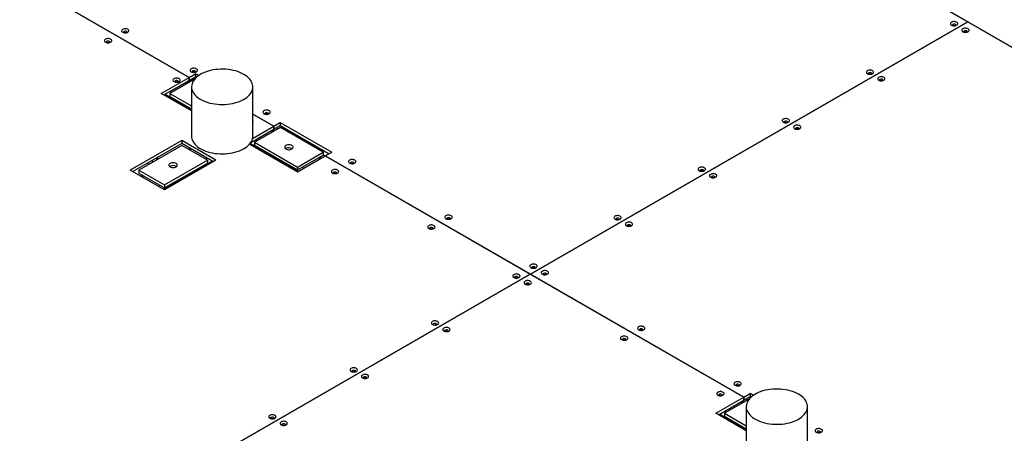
# Model space of a CAD drawing. Header units: millimetres. Extents: x 0 to 841, y 0 to 594.
# Tile 67 of 111: x 648 to 677, y 323 to 335. Entities that reach past the tile are written whole.
import ezdxf

# ---------------------------------------------------------------- set-up
doc = ezdxf.new("R2010")
doc.units = ezdxf.units.MM
doc.layers.add('TRAIT-FORT', color=4, linetype='Continuous', lineweight=25)

msp = doc.modelspace()

# ---------------------------------------------------------------- linework, layer by layer
at = {"layer": 'TRAIT-FORT', "color": 4, "linetype": 'Continuous', "lineweight": 25}
for p, q in [((656.195, 346.708), (675.981, 335.286)), ((643.055, 339.123), (652.594, 333.617)), ((652.597, 333.618), (643.058, 339.125)), ((692.681, 325.648), (670.764, 338.301)), ((662.844, 327.702), (675.981, 335.286)), ((675.981, 335.286), (662.844, 327.703)), ((675.981, 335.286), (692.681, 325.645)), ((675.981, 335.286), (675.981, 335.286)), ((651.761, 333.136), (652.594, 333.617)), ((651.838, 333.091), (652.594, 333.528)), ((652.76, 333.563), (652.019, 333.136)), ((652.518, 333.484), (652.57, 333.454)), ((652.602, 333.472), (652.55, 333.502)), ((652.594, 333.528), (652.594, 333.617)), ((652.597, 333.529), (652.594, 333.531)), ((652.597, 333.618), (652.79, 333.73)), ((652.597, 333.529), (652.79, 333.64)), ((652.597, 333.618), (652.597, 333.529)), ((652.673, 333.573), (652.725, 333.543)), ((652.884, 333.675), (652.79, 333.73)), ((652.79, 333.73), (652.79, 333.64)), ((652.819, 333.624), (652.79, 333.64)), ((652.03, 333.202), (652.082, 333.172)), ((652.67, 333.334), (652.67, 331.85)), ((654.508, 331.85), (654.508, 333.334)), ((652.67, 332.611), (651.761, 333.136)), ((651.875, 333.113), (652.67, 332.654)), ((652.019, 333.136), (652.67, 332.76)), ((652.019, 333.136), (652.019, 333.046)), ((652.019, 333.046), (652.67, 332.67)), ((655.142, 332.149), (654.508, 332.515)), ((654.508, 332.512), (655.139, 332.147)), ((654.446, 331.658), (655.139, 332.058)), ((654.5, 331.778), (655.139, 332.147)), ((655.336, 332.112), (654.565, 331.667)), ((655.063, 332.014), (655.115, 331.984)), ((655.147, 332.003), (655.095, 332.033)), ((655.139, 332.058), (655.139, 332.147)), ((655.142, 332.06), (655.139, 332.061)), ((655.142, 332.149), (655.335, 332.261)), ((655.142, 332.06), (655.335, 332.171)), ((655.142, 332.149), (655.142, 332.06)), ((655.218, 332.104), (655.27, 332.074)), ((655.335, 332.261), (656.878, 331.37)), ((655.335, 332.261), (655.335, 332.171)), ((655.335, 332.171), (656.801, 331.325)), ((656.622, 331.37), (655.336, 332.112)), ((652.374, 331.722), (650.831, 330.831)), ((653.402, 331.128), (652.374, 331.722)), ((652.374, 331.722), (652.374, 331.633)), ((654.575, 331.732), (654.627, 331.702)), ((652.374, 331.633), (650.908, 330.787)), ((652.374, 331.573), (651.088, 330.831)), ((653.325, 331.084), (652.374, 331.633)), ((653.145, 331.128), (652.374, 331.573)), ((652.624, 331.488), (652.573, 331.458)), ((652.656, 331.47), (652.605, 331.44)), ((654.408, 331.609), (655.85, 330.776)), ((654.431, 331.637), (655.886, 330.797)), ((654.565, 331.667), (655.85, 330.924)), ((654.565, 331.667), (654.565, 331.577)), ((654.565, 331.577), (655.85, 330.835)), ((655.503, 331.481), (655.492, 331.474)), ((651.6, 331.186), (651.651, 331.156)), ((651.632, 331.205), (651.683, 331.175)), ((653.402, 331.128), (651.859, 330.238)), ((651.86, 330.386), (653.145, 331.128)), ((653.145, 331.188), (653.094, 331.158)), ((653.145, 331.128), (653.145, 331.039)), ((655.85, 330.924), (656.622, 331.37)), ((655.85, 330.835), (656.622, 331.281)), ((655.85, 330.776), (656.682, 331.257)), ((656.478, 331.198), (656.529, 331.168)), ((656.561, 331.187), (656.51, 331.216)), ((656.622, 331.37), (656.622, 331.281)), ((656.622, 331.293), (656.685, 331.257)), ((656.682, 331.257), (662.841, 327.701)), ((656.685, 331.258), (656.878, 331.37)), ((656.685, 331.258), (656.685, 331.255)), ((662.844, 327.703), (656.685, 331.258)), ((651.859, 330.238), (650.831, 330.831)), ((651.088, 330.831), (651.86, 330.386)), ((651.088, 330.831), (651.088, 330.742)), ((651.387, 331.004), (651.336, 331.034)), ((651.516, 331.078), (651.465, 331.108)), ((653.299, 331.099), (651.834, 330.252)), ((651.86, 330.297), (653.145, 331.039)), ((655.85, 330.924), (655.85, 330.835)), ((655.99, 330.916), (656.041, 330.886)), ((651.088, 330.742), (651.86, 330.297)), ((651.21, 330.672), (651.159, 330.642)), ((651.242, 330.653), (651.191, 330.624)), ((651.731, 330.371), (651.679, 330.342)), ((651.86, 330.386), (651.86, 330.297)), ((650.179, 320.391), (662.841, 327.701)), ((662.841, 327.701), (650.179, 320.391)), ((662.841, 327.701), (669.248, 324.002)), ((662.841, 327.701), (662.841, 327.701)), ((662.844, 327.7), (662.844, 327.703)), ((669.251, 324.004), (662.844, 327.702)), ((662.844, 327.702), (662.844, 327.699)), ((669.251, 324.004), (669.444, 324.115)), ((669.251, 323.915), (669.444, 324.026)), ((669.539, 324.061), (669.444, 324.115)), ((669.444, 324.115), (669.444, 324.026)), ((669.473, 324.009), (669.444, 324.026)), ((668.416, 323.522), (669.248, 324.002)), ((668.493, 323.477), (669.248, 323.913)), ((669.414, 323.949), (668.673, 323.521)), ((669.173, 323.869), (669.225, 323.839)), ((669.257, 323.858), (669.205, 323.888)), ((669.248, 323.913), (669.248, 324.002)), ((669.251, 323.915), (669.248, 323.916)), ((669.251, 324.004), (669.251, 323.915)), ((669.324, 323.72), (669.324, 322.235)), ((669.327, 323.959), (669.379, 323.929)), ((671.162, 322.236), (671.162, 323.72)), ((669.324, 322.997), (668.416, 323.522)), ((668.53, 323.498), (669.324, 323.04)), ((668.673, 323.521), (668.673, 323.432)), ((668.673, 323.521), (669.324, 323.145)), ((668.673, 323.432), (669.324, 323.056)), ((668.684, 323.587), (668.736, 323.557))]:
    msp.add_line(p, q, dxfattribs=at)
at = {"layer": 'TRAIT-FORT', "color": 4, "linetype": 'Continuous', "lineweight": 25, "flags": 128}
for points in [[(675.488, 335.187), (675.51, 335.178), (675.535, 335.172), (675.562, 335.169), (675.589, 335.17), (675.615, 335.176), (675.638, 335.185), (675.656, 335.197), (675.668, 335.211), (675.674, 335.226), (675.673, 335.242), (675.666, 335.257), (675.652, 335.271), (675.632, 335.282), (675.609, 335.29), (675.583, 335.294), (675.555, 335.295), (675.529, 335.291), (675.504, 335.284), (675.484, 335.274), (675.468, 335.261), (675.459, 335.246), (675.457, 335.23), (675.461, 335.214), (675.472, 335.2), (675.488, 335.187)], [(650.602, 334.974), (650.624, 334.965), (650.649, 334.958), (650.676, 334.956), (650.703, 334.958), (650.729, 334.963), (650.752, 334.972), (650.769, 334.984), (650.782, 334.998), (650.788, 335.013), (650.787, 335.029), (650.779, 335.044), (650.765, 335.058), (650.746, 335.069), (650.723, 335.077), (650.696, 335.081), (650.669, 335.082), (650.642, 335.078), (650.618, 335.071), (650.598, 335.061), (650.582, 335.048), (650.573, 335.033), (650.57, 335.017), (650.575, 335.001), (650.585, 334.987), (650.602, 334.974)], [(650.73, 334.963), (650.732, 334.966), (650.734, 334.977), (650.729, 334.988), (650.718, 334.997), (650.702, 335.003), (650.684, 335.006), (650.665, 335.005), (650.648, 335), (650.635, 334.992), (650.627, 334.983), (650.625, 334.972), (650.628, 334.963)], [(675.617, 335.176), (675.618, 335.179), (675.62, 335.19), (675.615, 335.201), (675.604, 335.21), (675.589, 335.216), (675.57, 335.219), (675.551, 335.218), (675.534, 335.213), (675.521, 335.206), (675.513, 335.196), (675.511, 335.185), (675.515, 335.176)], [(675.829, 334.991), (675.851, 334.981), (675.876, 334.975), (675.903, 334.972), (675.93, 334.974), (675.956, 334.979), (675.978, 334.988), (675.997, 335), (676.009, 335.014), (676.015, 335.029), (676.014, 335.045), (676.006, 335.06), (675.993, 335.074), (675.973, 335.085), (675.95, 335.093), (675.923, 335.097), (675.896, 335.098), (675.869, 335.094), (675.845, 335.087), (675.824, 335.077), (675.809, 335.064), (675.8, 335.049), (675.797, 335.033), (675.802, 335.018), (675.812, 335.003), (675.829, 334.991)], [(675.957, 334.98), (675.959, 334.983), (675.961, 334.993), (675.956, 335.004), (675.945, 335.013), (675.929, 335.019), (675.911, 335.022), (675.892, 335.021), (675.875, 335.016), (675.862, 335.009), (675.854, 334.999), (675.852, 334.988), (675.855, 334.98)], [(650.088, 334.678), (650.109, 334.668), (650.135, 334.662), (650.162, 334.659), (650.189, 334.661), (650.215, 334.666), (650.237, 334.675), (650.255, 334.687), (650.268, 334.701), (650.274, 334.716), (650.273, 334.732), (650.265, 334.747), (650.251, 334.761), (650.232, 334.772), (650.208, 334.78), (650.182, 334.784), (650.155, 334.785), (650.128, 334.781), (650.104, 334.774), (650.083, 334.764), (650.068, 334.751), (650.059, 334.736), (650.056, 334.72), (650.06, 334.704), (650.071, 334.69), (650.088, 334.678)], [(650.216, 334.666), (650.218, 334.669), (650.219, 334.68), (650.214, 334.691), (650.204, 334.7), (650.188, 334.706), (650.17, 334.709), (650.151, 334.708), (650.134, 334.703), (650.12, 334.696), (650.112, 334.686), (650.111, 334.675), (650.114, 334.666)], [(652.659, 333.787), (652.681, 333.777), (652.706, 333.771), (652.733, 333.769), (652.76, 333.77), (652.786, 333.775), (652.808, 333.784), (652.827, 333.796), (652.839, 333.81), (652.845, 333.825), (652.844, 333.841), (652.837, 333.856), (652.822, 333.87), (652.803, 333.881), (652.78, 333.889), (652.753, 333.894), (652.726, 333.894), (652.699, 333.891), (652.675, 333.883), (652.654, 333.873), (652.639, 333.86), (652.63, 333.845), (652.627, 333.829), (652.632, 333.814), (652.642, 333.799), (652.659, 333.787)], [(654.239, 333.71), (654.182, 333.74), (654.121, 333.767), (654.057, 333.791), (653.989, 333.812), (653.918, 333.83), (653.846, 333.844), (653.771, 333.855), (653.695, 333.861), (653.618, 333.865), (653.541, 333.864), (653.464, 333.86), (653.389, 333.852), (653.314, 333.841), (653.242, 333.826), (653.172, 333.807), (653.105, 333.785), (653.041, 333.76), (652.981, 333.732), (652.926, 333.702), (652.875, 333.668), (652.829, 333.633), (652.788, 333.595), (652.754, 333.555), (652.724, 333.514), (652.701, 333.472), (652.685, 333.428), (652.674, 333.384), (652.67, 333.34), (652.673, 333.296), (652.682, 333.251), (652.697, 333.208), (652.718, 333.165), (652.746, 333.124), (652.779, 333.084), (652.818, 333.046), (652.863, 333.009), (652.913, 332.975), (652.967, 332.944), (653.026, 332.915), (653.089, 332.89), (653.155, 332.867), (653.224, 332.848), (653.296, 332.832), (653.37, 332.819), (653.445, 332.81), (653.522, 332.805), (653.599, 332.804), (653.676, 332.806), (653.752, 332.812), (653.827, 332.822), (653.9, 332.835), (653.972, 332.852), (654.04, 332.872), (654.106, 332.896), (654.167, 332.922), (654.225, 332.952), (654.279, 332.984), (654.327, 333.018), (654.37, 333.055), (654.408, 333.094), (654.44, 333.134), (654.466, 333.176), (654.486, 333.219), (654.5, 333.263), (654.507, 333.307), (654.508, 333.351), (654.502, 333.395), (654.49, 333.439), (654.472, 333.483), (654.447, 333.525), (654.417, 333.565), (654.38, 333.605), (654.338, 333.642), (654.291, 333.677), (654.239, 333.71)], [(652.787, 333.776), (652.789, 333.779), (652.791, 333.79), (652.786, 333.8), (652.775, 333.809), (652.759, 333.815), (652.741, 333.818), (652.722, 333.817), (652.705, 333.813), (652.692, 333.805), (652.684, 333.795), (652.682, 333.784), (652.685, 333.776)], [(672.963, 333.729), (672.985, 333.72), (673.01, 333.714), (673.037, 333.711), (673.064, 333.713), (673.09, 333.718), (673.112, 333.727), (673.13, 333.739), (673.143, 333.753), (673.149, 333.768), (673.148, 333.784), (673.14, 333.799), (673.126, 333.813), (673.107, 333.824), (673.083, 333.832), (673.057, 333.836), (673.03, 333.837), (673.003, 333.833), (672.979, 333.826), (672.958, 333.816), (672.943, 333.803), (672.934, 333.788), (672.931, 333.772), (672.935, 333.756), (672.946, 333.742), (672.963, 333.729)], [(652.145, 333.49), (652.167, 333.48), (652.192, 333.474), (652.219, 333.472), (652.246, 333.473), (652.272, 333.478), (652.294, 333.487), (652.312, 333.499), (652.325, 333.513), (652.331, 333.529), (652.33, 333.544), (652.322, 333.56), (652.308, 333.573), (652.289, 333.584), (652.265, 333.592), (652.239, 333.597), (652.212, 333.597), (652.185, 333.594), (652.161, 333.587), (652.14, 333.576), (652.125, 333.563), (652.116, 333.548), (652.113, 333.533), (652.117, 333.517), (652.128, 333.502), (652.145, 333.49)], [(652.273, 333.479), (652.275, 333.482), (652.276, 333.493), (652.272, 333.503), (652.261, 333.512), (652.245, 333.519), (652.227, 333.521), (652.208, 333.52), (652.191, 333.516), (652.177, 333.508), (652.169, 333.498), (652.168, 333.487), (652.171, 333.479)], [(673.091, 333.718), (673.093, 333.721), (673.094, 333.732), (673.09, 333.743), (673.079, 333.752), (673.063, 333.758), (673.045, 333.761), (673.026, 333.76), (673.009, 333.755), (672.995, 333.748), (672.987, 333.738), (672.986, 333.727), (672.989, 333.718)], [(673.304, 333.533), (673.325, 333.523), (673.35, 333.517), (673.377, 333.514), (673.405, 333.516), (673.43, 333.521), (673.453, 333.53), (673.471, 333.542), (673.483, 333.556), (673.489, 333.571), (673.489, 333.587), (673.481, 333.602), (673.467, 333.616), (673.448, 333.627), (673.424, 333.635), (673.398, 333.64), (673.37, 333.64), (673.344, 333.637), (673.319, 333.629), (673.299, 333.619), (673.283, 333.606), (673.274, 333.591), (673.272, 333.575), (673.276, 333.56), (673.287, 333.545), (673.304, 333.533)], [(673.432, 333.522), (673.434, 333.525), (673.435, 333.535), (673.43, 333.546), (673.419, 333.555), (673.404, 333.561), (673.385, 333.564), (673.367, 333.563), (673.349, 333.559), (673.336, 333.551), (673.328, 333.541), (673.326, 333.53), (673.33, 333.522)], [(654.845, 332.525), (654.866, 332.515), (654.891, 332.509), (654.919, 332.507), (654.946, 332.508), (654.971, 332.514), (654.994, 332.523), (655.012, 332.534), (655.025, 332.548), (655.031, 332.564), (655.03, 332.58), (655.022, 332.595), (655.008, 332.608), (654.989, 332.619), (654.965, 332.628), (654.939, 332.632), (654.912, 332.632), (654.885, 332.629), (654.861, 332.622), (654.84, 332.611), (654.825, 332.598), (654.816, 332.583), (654.813, 332.568), (654.817, 332.552), (654.828, 332.538), (654.845, 332.525)], [(654.973, 332.514), (654.975, 332.517), (654.976, 332.528), (654.971, 332.538), (654.96, 332.547), (654.945, 332.554), (654.927, 332.556), (654.908, 332.556), (654.891, 332.551), (654.877, 332.543), (654.869, 332.533), (654.868, 332.522), (654.871, 332.514)], [(670.437, 332.271), (670.459, 332.262), (670.484, 332.256), (670.511, 332.253), (670.538, 332.255), (670.564, 332.26), (670.587, 332.269), (670.605, 332.281), (670.617, 332.295), (670.623, 332.31), (670.622, 332.326), (670.615, 332.341), (670.601, 332.355), (670.581, 332.366), (670.558, 332.374), (670.532, 332.378), (670.504, 332.379), (670.478, 332.375), (670.453, 332.368), (670.433, 332.358), (670.417, 332.345), (670.408, 332.33), (670.406, 332.314), (670.41, 332.298), (670.421, 332.284), (670.437, 332.271)], [(670.566, 332.26), (670.567, 332.263), (670.569, 332.274), (670.564, 332.285), (670.553, 332.294), (670.538, 332.3), (670.519, 332.303), (670.5, 332.302), (670.483, 332.297), (670.47, 332.29), (670.462, 332.28), (670.46, 332.269), (670.464, 332.26)], [(670.778, 332.075), (670.8, 332.065), (670.825, 332.059), (670.852, 332.056), (670.879, 332.058), (670.905, 332.063), (670.927, 332.072), (670.946, 332.084), (670.958, 332.098), (670.964, 332.113), (670.963, 332.129), (670.955, 332.144), (670.941, 332.158), (670.922, 332.169), (670.899, 332.177), (670.872, 332.182), (670.845, 332.182), (670.818, 332.179), (670.794, 332.171), (670.773, 332.161), (670.758, 332.148), (670.749, 332.133), (670.746, 332.117), (670.75, 332.102), (670.761, 332.087), (670.778, 332.075)], [(670.906, 332.064), (670.908, 332.067), (670.91, 332.078), (670.905, 332.088), (670.894, 332.097), (670.878, 332.103), (670.86, 332.106), (670.841, 332.105), (670.824, 332.101), (670.811, 332.093), (670.803, 332.083), (670.801, 332.072), (670.804, 332.064)], [(652.67, 331.85), (652.673, 331.811), (652.682, 331.767), (652.697, 331.723), (652.718, 331.681), (652.746, 331.639), (652.779, 331.599), (652.818, 331.561), (652.863, 331.525), (652.913, 331.491), (652.967, 331.459), (653.026, 331.431), (653.089, 331.405), (653.155, 331.382), (653.224, 331.363), (653.296, 331.347), (653.37, 331.335), (653.445, 331.326), (653.522, 331.321), (653.599, 331.319), (653.676, 331.322), (653.752, 331.328), (653.827, 331.337), (653.9, 331.351), (653.972, 331.368), (654.04, 331.388), (654.106, 331.411), (654.167, 331.438), (654.225, 331.467), (654.279, 331.499), (654.327, 331.534), (654.37, 331.57), (654.408, 331.609), (654.44, 331.649), (654.466, 331.691), (654.486, 331.734), (654.5, 331.778), (654.507, 331.822), (654.508, 331.85)], [(655.503, 331.57), (655.485, 331.557), (655.473, 331.542), (655.467, 331.526), (655.467, 331.51), (655.473, 331.494), (655.485, 331.479), (655.503, 331.466), (655.525, 331.456), (655.551, 331.449), (655.579, 331.445), (655.607, 331.445), (655.635, 331.449), (655.661, 331.456), (655.683, 331.466), (655.701, 331.479), (655.713, 331.494), (655.72, 331.51), (655.72, 331.526), (655.713, 331.542), (655.701, 331.557), (655.683, 331.57), (655.661, 331.58), (655.635, 331.587), (655.607, 331.591), (655.579, 331.591), (655.551, 331.587), (655.526, 331.58), (655.503, 331.57)], [(657.416, 331.041), (657.438, 331.031), (657.463, 331.025), (657.49, 331.022), (657.517, 331.024), (657.543, 331.029), (657.565, 331.038), (657.583, 331.05), (657.596, 331.064), (657.602, 331.079), (657.601, 331.095), (657.593, 331.11), (657.58, 331.124), (657.56, 331.135), (657.536, 331.143), (657.51, 331.148), (657.483, 331.148), (657.456, 331.145), (657.432, 331.137), (657.411, 331.127), (657.396, 331.114), (657.387, 331.099), (657.384, 331.083), (657.389, 331.068), (657.399, 331.053), (657.416, 331.041)], [(652.207, 331.032), (652.184, 331.042), (652.159, 331.049), (652.131, 331.053), (652.102, 331.053), (652.074, 331.049), (652.049, 331.042), (652.027, 331.032), (652.009, 331.019), (651.996, 331.004), (651.99, 330.988), (651.99, 330.971), (651.996, 330.955), (652.009, 330.941), (652.027, 330.928), (652.049, 330.918), (652.075, 330.91), (652.102, 330.907), (652.131, 330.907), (652.159, 330.91), (652.184, 330.918), (652.206, 330.928), (652.224, 330.941), (652.237, 330.955), (652.243, 330.972), (652.243, 330.988), (652.237, 331.004), (652.224, 331.019), (652.207, 331.032)], [(656.902, 330.744), (656.923, 330.734), (656.949, 330.728), (656.975, 330.726), (657.003, 330.727), (657.028, 330.732), (657.051, 330.741), (657.069, 330.753), (657.082, 330.767), (657.088, 330.783), (657.087, 330.798), (657.079, 330.813), (657.065, 330.827), (657.046, 330.838), (657.022, 330.846), (656.996, 330.851), (656.969, 330.851), (656.942, 330.848), (656.918, 330.841), (656.897, 330.83), (656.882, 330.817), (656.872, 330.802), (656.87, 330.787), (656.874, 330.771), (656.885, 330.756), (656.902, 330.744)], [(657.544, 331.03), (657.546, 331.033), (657.548, 331.043), (657.543, 331.054), (657.532, 331.063), (657.516, 331.069), (657.498, 331.072), (657.479, 331.071), (657.462, 331.067), (657.449, 331.059), (657.441, 331.049), (657.439, 331.038), (657.442, 331.03)], [(667.912, 330.814), (667.934, 330.804), (667.959, 330.798), (667.986, 330.795), (668.013, 330.797), (668.039, 330.802), (668.061, 330.811), (668.079, 330.823), (668.092, 330.837), (668.098, 330.852), (668.097, 330.868), (668.089, 330.883), (668.075, 330.897), (668.056, 330.908), (668.032, 330.916), (668.006, 330.92), (667.979, 330.921), (667.952, 330.917), (667.928, 330.91), (667.907, 330.9), (667.892, 330.887), (667.883, 330.872), (667.88, 330.856), (667.884, 330.841), (667.895, 330.826), (667.912, 330.814)], [(668.04, 330.802), (668.042, 330.805), (668.043, 330.816), (668.038, 330.827), (668.028, 330.836), (668.012, 330.842), (667.994, 330.845), (667.975, 330.844), (667.958, 330.839), (667.944, 330.832), (667.936, 330.822), (667.935, 330.811), (667.938, 330.802)], [(657.03, 330.733), (657.032, 330.736), (657.033, 330.747), (657.028, 330.757), (657.017, 330.766), (657.002, 330.772), (656.984, 330.775), (656.965, 330.774), (656.948, 330.77), (656.934, 330.762), (656.926, 330.752), (656.925, 330.741), (656.928, 330.733)], [(668.252, 330.617), (668.274, 330.607), (668.299, 330.601), (668.326, 330.598), (668.353, 330.6), (668.379, 330.605), (668.402, 330.614), (668.42, 330.626), (668.432, 330.64), (668.438, 330.656), (668.438, 330.671), (668.43, 330.686), (668.416, 330.7), (668.397, 330.711), (668.373, 330.719), (668.347, 330.724), (668.319, 330.724), (668.293, 330.721), (668.268, 330.714), (668.248, 330.703), (668.232, 330.69), (668.223, 330.675), (668.221, 330.659), (668.225, 330.644), (668.236, 330.629), (668.252, 330.617)], [(668.381, 330.606), (668.382, 330.609), (668.384, 330.62), (668.379, 330.63), (668.368, 330.639), (668.353, 330.645), (668.334, 330.648), (668.316, 330.647), (668.298, 330.643), (668.285, 330.635), (668.277, 330.625), (668.275, 330.614), (668.279, 330.606)], [(660.309, 329.371), (660.33, 329.361), (660.355, 329.355), (660.383, 329.352), (660.41, 329.354), (660.436, 329.359), (660.458, 329.368), (660.476, 329.38), (660.489, 329.394), (660.495, 329.409), (660.494, 329.425), (660.486, 329.44), (660.472, 329.454), (660.453, 329.465), (660.429, 329.473), (660.403, 329.478), (660.376, 329.478), (660.349, 329.475), (660.325, 329.467), (660.304, 329.457), (660.289, 329.444), (660.28, 329.429), (660.277, 329.413), (660.281, 329.398), (660.292, 329.383), (660.309, 329.371)], [(660.437, 329.36), (660.439, 329.363), (660.44, 329.374), (660.435, 329.384), (660.425, 329.393), (660.409, 329.399), (660.391, 329.402), (660.372, 329.401), (660.355, 329.397), (660.341, 329.389), (660.333, 329.379), (660.332, 329.368), (660.335, 329.36)], [(665.386, 329.356), (665.408, 329.346), (665.433, 329.34), (665.46, 329.337), (665.487, 329.339), (665.513, 329.344), (665.536, 329.353), (665.554, 329.365), (665.566, 329.379), (665.572, 329.394), (665.571, 329.41), (665.564, 329.425), (665.55, 329.439), (665.53, 329.45), (665.507, 329.458), (665.481, 329.462), (665.453, 329.463), (665.427, 329.459), (665.402, 329.452), (665.382, 329.442), (665.366, 329.429), (665.357, 329.414), (665.354, 329.398), (665.359, 329.383), (665.37, 329.368), (665.386, 329.356)], [(665.515, 329.344), (665.516, 329.347), (665.518, 329.358), (665.513, 329.369), (665.502, 329.378), (665.486, 329.384), (665.468, 329.387), (665.449, 329.386), (665.432, 329.381), (665.419, 329.374), (665.411, 329.364), (665.409, 329.353), (665.412, 329.344)], [(659.795, 329.074), (659.816, 329.064), (659.841, 329.058), (659.868, 329.056), (659.896, 329.057), (659.921, 329.062), (659.944, 329.071), (659.962, 329.083), (659.974, 329.097), (659.98, 329.113), (659.979, 329.128), (659.972, 329.143), (659.958, 329.157), (659.939, 329.168), (659.915, 329.176), (659.889, 329.181), (659.861, 329.181), (659.835, 329.178), (659.81, 329.171), (659.79, 329.16), (659.775, 329.147), (659.765, 329.132), (659.763, 329.117), (659.767, 329.101), (659.778, 329.086), (659.795, 329.074)], [(659.923, 329.063), (659.924, 329.066), (659.926, 329.077), (659.921, 329.087), (659.91, 329.096), (659.895, 329.103), (659.876, 329.105), (659.858, 329.104), (659.84, 329.1), (659.827, 329.092), (659.819, 329.082), (659.817, 329.071), (659.821, 329.063)], [(665.727, 329.159), (665.749, 329.149), (665.774, 329.143), (665.801, 329.14), (665.828, 329.142), (665.854, 329.147), (665.876, 329.156), (665.894, 329.168), (665.907, 329.182), (665.913, 329.198), (665.912, 329.213), (665.904, 329.228), (665.89, 329.242), (665.871, 329.253), (665.848, 329.261), (665.821, 329.266), (665.794, 329.266), (665.767, 329.263), (665.743, 329.256), (665.722, 329.245), (665.707, 329.232), (665.698, 329.217), (665.695, 329.201), (665.699, 329.186), (665.71, 329.171), (665.727, 329.159)], [(665.855, 329.148), (665.857, 329.151), (665.859, 329.162), (665.854, 329.172), (665.843, 329.181), (665.827, 329.187), (665.809, 329.19), (665.79, 329.189), (665.773, 329.185), (665.759, 329.177), (665.751, 329.167), (665.75, 329.156), (665.753, 329.148)], [(662.861, 327.898), (662.882, 327.888), (662.908, 327.882), (662.935, 327.879), (662.962, 327.881), (662.988, 327.886), (663.01, 327.895), (663.028, 327.907), (663.041, 327.921), (663.047, 327.936), (663.046, 327.952), (663.038, 327.967), (663.024, 327.981), (663.005, 327.992), (662.981, 328), (662.955, 328.004), (662.928, 328.005), (662.901, 328.001), (662.877, 327.994), (662.856, 327.984), (662.841, 327.971), (662.832, 327.956), (662.829, 327.94), (662.833, 327.925), (662.844, 327.91), (662.861, 327.898)], [(662.989, 327.887), (662.991, 327.89), (662.992, 327.9), (662.987, 327.911), (662.977, 327.92), (662.961, 327.926), (662.943, 327.929), (662.924, 327.928), (662.907, 327.923), (662.893, 327.916), (662.885, 327.906), (662.884, 327.895), (662.887, 327.887)], [(662.347, 327.601), (662.368, 327.591), (662.393, 327.585), (662.42, 327.582), (662.448, 327.584), (662.473, 327.589), (662.496, 327.598), (662.514, 327.61), (662.526, 327.624), (662.532, 327.639), (662.531, 327.655), (662.524, 327.67), (662.51, 327.684), (662.49, 327.695), (662.467, 327.703), (662.441, 327.707), (662.413, 327.708), (662.387, 327.705), (662.362, 327.697), (662.342, 327.687), (662.327, 327.674), (662.317, 327.659), (662.315, 327.643), (662.319, 327.628), (662.33, 327.613), (662.347, 327.601)], [(662.475, 327.59), (662.476, 327.593), (662.478, 327.603), (662.473, 327.614), (662.462, 327.623), (662.447, 327.629), (662.428, 327.632), (662.41, 327.631), (662.392, 327.627), (662.379, 327.619), (662.371, 327.609), (662.369, 327.598), (662.373, 327.59)], [(663.201, 327.701), (663.223, 327.691), (663.248, 327.685), (663.275, 327.683), (663.302, 327.684), (663.328, 327.689), (663.351, 327.698), (663.369, 327.71), (663.381, 327.724), (663.387, 327.74), (663.386, 327.755), (663.379, 327.771), (663.365, 327.784), (663.345, 327.795), (663.322, 327.803), (663.296, 327.808), (663.268, 327.808), (663.242, 327.805), (663.217, 327.798), (663.197, 327.787), (663.181, 327.774), (663.172, 327.759), (663.17, 327.744), (663.174, 327.728), (663.185, 327.713), (663.201, 327.701)], [(663.33, 327.69), (663.331, 327.693), (663.333, 327.704), (663.328, 327.714), (663.317, 327.723), (663.302, 327.729), (663.283, 327.732), (663.265, 327.731), (663.247, 327.727), (663.234, 327.719), (663.226, 327.709), (663.224, 327.698), (663.228, 327.69)], [(662.687, 327.404), (662.709, 327.394), (662.734, 327.388), (662.761, 327.386), (662.788, 327.387), (662.814, 327.393), (662.837, 327.401), (662.855, 327.413), (662.867, 327.427), (662.873, 327.443), (662.872, 327.458), (662.864, 327.474), (662.851, 327.487), (662.831, 327.498), (662.808, 327.506), (662.781, 327.511), (662.754, 327.511), (662.728, 327.508), (662.703, 327.501), (662.683, 327.49), (662.667, 327.477), (662.658, 327.462), (662.655, 327.447), (662.66, 327.431), (662.671, 327.416), (662.687, 327.404)], [(662.816, 327.393), (662.817, 327.396), (662.819, 327.407), (662.814, 327.417), (662.803, 327.426), (662.787, 327.433), (662.769, 327.435), (662.75, 327.435), (662.733, 327.43), (662.72, 327.422), (662.712, 327.412), (662.71, 327.401), (662.713, 327.393)], [(659.904, 326.191), (659.926, 326.181), (659.951, 326.175), (659.978, 326.172), (660.005, 326.174), (660.031, 326.179), (660.053, 326.188), (660.072, 326.2), (660.084, 326.214), (660.09, 326.229), (660.089, 326.245), (660.081, 326.26), (660.068, 326.274), (660.048, 326.285), (660.025, 326.293), (659.999, 326.298), (659.971, 326.298), (659.944, 326.295), (659.92, 326.288), (659.899, 326.277), (659.884, 326.264), (659.875, 326.249), (659.872, 326.233), (659.877, 326.218), (659.888, 326.203), (659.904, 326.191)], [(660.032, 326.18), (660.034, 326.183), (660.036, 326.194), (660.031, 326.204), (660.02, 326.213), (660.004, 326.219), (659.986, 326.222), (659.967, 326.221), (659.95, 326.217), (659.937, 326.209), (659.929, 326.199), (659.927, 326.188), (659.93, 326.18)], [(660.245, 325.994), (660.267, 325.985), (660.292, 325.978), (660.319, 325.976), (660.346, 325.977), (660.372, 325.983), (660.394, 325.991), (660.412, 326.003), (660.425, 326.017), (660.431, 326.033), (660.43, 326.049), (660.422, 326.064), (660.408, 326.077), (660.389, 326.088), (660.365, 326.096), (660.339, 326.101), (660.312, 326.101), (660.285, 326.098), (660.261, 326.091), (660.24, 326.08), (660.225, 326.067), (660.216, 326.052), (660.213, 326.037), (660.217, 326.021), (660.228, 326.007), (660.245, 325.994)], [(666.094, 326.031), (666.116, 326.021), (666.141, 326.015), (666.168, 326.013), (666.195, 326.014), (666.221, 326.019), (666.243, 326.028), (666.262, 326.04), (666.274, 326.054), (666.28, 326.07), (666.279, 326.085), (666.272, 326.101), (666.257, 326.114), (666.238, 326.125), (666.215, 326.133), (666.188, 326.138), (666.161, 326.138), (666.134, 326.135), (666.11, 326.128), (666.09, 326.117), (666.074, 326.104), (666.065, 326.089), (666.062, 326.074), (666.067, 326.058), (666.077, 326.044), (666.094, 326.031)], [(660.373, 325.983), (660.375, 325.986), (660.376, 325.997), (660.372, 326.007), (660.361, 326.016), (660.345, 326.023), (660.327, 326.026), (660.308, 326.025), (660.291, 326.02), (660.277, 326.012), (660.269, 326.002), (660.268, 325.991), (660.271, 325.983)], [(665.58, 325.734), (665.602, 325.724), (665.627, 325.718), (665.654, 325.716), (665.681, 325.717), (665.707, 325.723), (665.729, 325.732), (665.747, 325.743), (665.76, 325.757), (665.766, 325.773), (665.765, 325.789), (665.757, 325.804), (665.743, 325.817), (665.724, 325.828), (665.7, 325.836), (665.674, 325.841), (665.647, 325.841), (665.62, 325.838), (665.596, 325.831), (665.575, 325.82), (665.56, 325.807), (665.551, 325.792), (665.548, 325.777), (665.552, 325.761), (665.563, 325.747), (665.58, 325.734)], [(666.222, 326.02), (666.224, 326.023), (666.226, 326.034), (666.221, 326.044), (666.21, 326.053), (666.194, 326.06), (666.176, 326.062), (666.157, 326.061), (666.14, 326.057), (666.127, 326.049), (666.119, 326.039), (666.117, 326.028), (666.12, 326.02)], [(665.708, 325.723), (665.71, 325.726), (665.711, 325.737), (665.707, 325.748), (665.696, 325.756), (665.68, 325.763), (665.662, 325.765), (665.643, 325.765), (665.626, 325.76), (665.612, 325.752), (665.604, 325.742), (665.603, 325.731), (665.606, 325.723)], [(657.462, 324.781), (657.484, 324.771), (657.509, 324.765), (657.536, 324.763), (657.563, 324.764), (657.589, 324.769), (657.611, 324.778), (657.629, 324.79), (657.642, 324.804), (657.648, 324.82), (657.647, 324.835), (657.639, 324.851), (657.625, 324.864), (657.606, 324.875), (657.582, 324.883), (657.556, 324.888), (657.529, 324.888), (657.502, 324.885), (657.478, 324.878), (657.457, 324.867), (657.442, 324.854), (657.433, 324.839), (657.43, 324.823), (657.434, 324.808), (657.445, 324.793), (657.462, 324.781)], [(657.59, 324.77), (657.592, 324.773), (657.593, 324.784), (657.589, 324.794), (657.578, 324.803), (657.562, 324.81), (657.544, 324.812), (657.525, 324.811), (657.508, 324.807), (657.494, 324.799), (657.486, 324.789), (657.485, 324.778), (657.488, 324.77)], [(657.803, 324.584), (657.824, 324.575), (657.849, 324.568), (657.876, 324.566), (657.903, 324.567), (657.929, 324.573), (657.952, 324.582), (657.97, 324.593), (657.982, 324.607), (657.988, 324.623), (657.988, 324.639), (657.98, 324.654), (657.966, 324.667), (657.947, 324.679), (657.923, 324.687), (657.897, 324.691), (657.869, 324.692), (657.843, 324.688), (657.818, 324.681), (657.798, 324.67), (657.782, 324.657), (657.773, 324.643), (657.771, 324.627), (657.775, 324.611), (657.786, 324.597), (657.803, 324.584)], [(657.931, 324.573), (657.933, 324.576), (657.934, 324.587), (657.929, 324.598), (657.918, 324.607), (657.903, 324.613), (657.885, 324.616), (657.866, 324.615), (657.849, 324.61), (657.835, 324.602), (657.827, 324.592), (657.825, 324.581), (657.829, 324.573)], [(668.987, 324.361), (669.008, 324.351), (669.034, 324.345), (669.061, 324.343), (669.088, 324.344), (669.114, 324.349), (669.136, 324.358), (669.154, 324.37), (669.167, 324.384), (669.173, 324.4), (669.172, 324.415), (669.164, 324.431), (669.15, 324.444), (669.131, 324.455), (669.107, 324.463), (669.081, 324.468), (669.054, 324.468), (669.027, 324.465), (669.003, 324.458), (668.982, 324.447), (668.967, 324.434), (668.958, 324.419), (668.955, 324.404), (668.959, 324.388), (668.97, 324.374), (668.987, 324.361)], [(669.115, 324.35), (669.117, 324.353), (669.118, 324.364), (669.113, 324.374), (669.103, 324.383), (669.087, 324.39), (669.069, 324.392), (669.05, 324.392), (669.033, 324.387), (669.019, 324.379), (669.011, 324.369), (669.01, 324.358), (669.013, 324.35)], [(668.473, 324.064), (668.494, 324.055), (668.519, 324.048), (668.546, 324.046), (668.574, 324.047), (668.599, 324.053), (668.622, 324.062), (668.64, 324.073), (668.652, 324.087), (668.658, 324.103), (668.658, 324.119), (668.65, 324.134), (668.636, 324.147), (668.617, 324.159), (668.593, 324.167), (668.567, 324.171), (668.54, 324.171), (668.513, 324.168), (668.488, 324.161), (668.468, 324.15), (668.453, 324.137), (668.443, 324.122), (668.441, 324.107), (668.445, 324.091), (668.456, 324.077), (668.473, 324.064)], [(668.601, 324.053), (668.603, 324.056), (668.604, 324.067), (668.599, 324.078), (668.588, 324.086), (668.573, 324.093), (668.554, 324.096), (668.536, 324.095), (668.518, 324.09), (668.505, 324.082), (668.497, 324.072), (668.495, 324.062), (668.499, 324.053)], [(670.893, 324.095), (670.837, 324.125), (670.776, 324.153), (670.711, 324.177), (670.643, 324.198), (670.573, 324.215), (670.5, 324.23), (670.425, 324.24), (670.349, 324.247), (670.272, 324.25), (670.195, 324.25), (670.119, 324.246), (670.043, 324.238), (669.969, 324.226), (669.896, 324.211), (669.826, 324.193), (669.759, 324.171), (669.695, 324.146), (669.636, 324.118), (669.58, 324.087), (669.529, 324.054), (669.483, 324.018), (669.443, 323.981), (669.408, 323.941), (669.379, 323.9), (669.356, 323.857), (669.339, 323.814), (669.328, 323.77), (669.324, 323.726), (669.327, 323.681), (669.336, 323.637), (669.351, 323.594), (669.372, 323.551), (669.4, 323.509), (669.434, 323.469), (669.473, 323.431), (669.517, 323.395), (669.567, 323.361), (669.621, 323.33), (669.68, 323.301), (669.743, 323.275), (669.809, 323.253), (669.878, 323.233), (669.95, 323.217), (670.024, 323.205), (670.1, 323.196), (670.176, 323.191), (670.253, 323.19), (670.33, 323.192), (670.406, 323.198), (670.481, 323.208), (670.555, 323.221), (670.626, 323.238), (670.695, 323.258), (670.76, 323.281), (670.822, 323.308), (670.88, 323.337), (670.933, 323.369), (670.981, 323.404), (671.024, 323.441), (671.062, 323.479), (671.094, 323.52), (671.12, 323.561), (671.14, 323.604), (671.154, 323.648), (671.161, 323.692), (671.162, 323.737), (671.156, 323.781), (671.144, 323.825), (671.126, 323.868), (671.101, 323.91), (671.071, 323.951), (671.034, 323.99), (670.992, 324.028), (670.945, 324.063), (670.893, 324.095)], [(655.02, 323.371), (655.041, 323.361), (655.066, 323.355), (655.093, 323.353), (655.121, 323.354), (655.146, 323.359), (655.169, 323.368), (655.187, 323.38), (655.2, 323.394), (655.205, 323.41), (655.205, 323.425), (655.197, 323.441), (655.183, 323.454), (655.164, 323.465), (655.14, 323.473), (655.114, 323.478), (655.087, 323.478), (655.06, 323.475), (655.035, 323.468), (655.015, 323.457), (655, 323.444), (654.99, 323.429), (654.988, 323.414), (654.992, 323.398), (655.003, 323.383), (655.02, 323.371)], [(655.148, 323.36), (655.15, 323.363), (655.151, 323.374), (655.146, 323.384), (655.135, 323.393), (655.12, 323.4), (655.101, 323.402), (655.083, 323.401), (655.065, 323.397), (655.052, 323.389), (655.044, 323.379), (655.042, 323.368), (655.046, 323.36)], [(655.36, 323.174), (655.382, 323.165), (655.407, 323.158), (655.434, 323.156), (655.461, 323.157), (655.487, 323.163), (655.51, 323.172), (655.528, 323.183), (655.54, 323.198), (655.546, 323.213), (655.545, 323.229), (655.538, 323.244), (655.524, 323.257), (655.504, 323.269), (655.481, 323.277), (655.454, 323.281), (655.427, 323.282), (655.401, 323.278), (655.376, 323.271), (655.356, 323.261), (655.34, 323.248), (655.331, 323.233), (655.328, 323.217), (655.333, 323.201), (655.344, 323.187), (655.36, 323.174)], [(655.489, 323.163), (655.49, 323.166), (655.492, 323.177), (655.487, 323.188), (655.476, 323.197), (655.461, 323.203), (655.442, 323.206), (655.423, 323.205), (655.406, 323.2), (655.393, 323.192), (655.385, 323.182), (655.383, 323.172), (655.386, 323.163)], [(671.425, 322.953), (671.447, 322.944), (671.472, 322.938), (671.499, 322.935), (671.526, 322.937), (671.552, 322.942), (671.574, 322.951), (671.593, 322.963), (671.605, 322.977), (671.611, 322.992), (671.61, 323.008), (671.603, 323.023), (671.589, 323.037), (671.569, 323.048), (671.546, 323.056), (671.519, 323.06), (671.492, 323.061), (671.465, 323.057), (671.441, 323.05), (671.421, 323.04), (671.405, 323.027), (671.396, 323.012), (671.393, 322.996), (671.398, 322.981), (671.408, 322.966), (671.425, 322.953)], [(671.553, 322.942), (671.555, 322.945), (671.557, 322.956), (671.552, 322.967), (671.541, 322.976), (671.525, 322.982), (671.507, 322.985), (671.488, 322.984), (671.471, 322.979), (671.458, 322.972), (671.45, 322.962), (671.448, 322.951), (671.451, 322.942)]]:
    msp.add_lwpolyline(points, dxfattribs=at)
at = {"layer": 'TRAIT-FORT', "color": 4, "linetype": 'Continuous', "lineweight": 25}
for centre, radius, start, end in [((650.679, 334.867), 0.0942, 74.2943, 105.7057), ((675.566, 335.085), 0.0894, 73.4337, 106.5663), ((675.907, 334.885), 0.0922, 74.1332, 106.1222), ((650.165, 334.574), 0.0906, 73.6477, 106.3523), ((652.736, 333.68), 0.0942, 74.2943, 105.7057), ((652.222, 333.386), 0.0906, 73.6477, 106.3523), ((673.04, 333.63), 0.0861, 72.7763, 107.2237), ((673.381, 333.432), 0.0882, 73.3914, 106.864), ((654.477, 332.273), 0.0395, 321.5191, 38.2514), ((654.922, 332.418), 0.0942, 74.2943, 105.7057), ((670.515, 332.173), 0.0861, 72.7763, 107.2237), ((670.855, 331.974), 0.0882, 73.3914, 106.864), ((655.592, 331.313), 0.19, 57.5986, 117.9934), ((652.117, 330.781), 0.185, 56.7662, 123.2338), ((657.493, 330.933), 0.0942, 74.2943, 105.7057), ((656.979, 330.64), 0.0906, 73.6477, 106.3523), ((667.989, 330.715), 0.0856, 72.6751, 107.3249), ((668.33, 330.516), 0.0877, 73.2928, 106.9626), ((660.386, 329.264), 0.0934, 74.1458, 105.8542), ((665.463, 329.257), 0.086, 72.7168, 107.1557), ((659.872, 328.971), 0.0897, 73.4871, 106.5129), ((665.804, 329.058), 0.0881, 73.333, 106.795), ((662.938, 327.796), 0.089, 73.3528, 106.6472), ((662.424, 327.502), 0.0861, 72.7763, 107.2237), ((663.279, 327.596), 0.0918, 74.0564, 106.199), ((662.765, 327.303), 0.0882, 73.3914, 106.864), ((659.981, 326.092), 0.086, 72.7168, 107.1557), ((660.322, 325.893), 0.0881, 73.333, 106.795), ((666.171, 325.924), 0.0942, 74.2943, 105.7057), ((665.657, 325.631), 0.0906, 73.6477, 106.3523), ((657.539, 324.682), 0.0856, 72.6751, 107.3249), ((657.88, 324.484), 0.0877, 73.2928, 106.9626), ((669.064, 324.259), 0.089, 73.3528, 106.6472), ((668.55, 323.965), 0.0861, 72.7763, 107.2237), ((655.097, 323.272), 0.0861, 72.7763, 107.2237), ((655.438, 323.073), 0.0882, 73.3914, 106.864), ((671.502, 322.846), 0.0942, 74.2943, 105.7057)]:
    msp.add_arc(centre, radius, start, end, dxfattribs=at)

doc.saveas('drawing.dxf')
